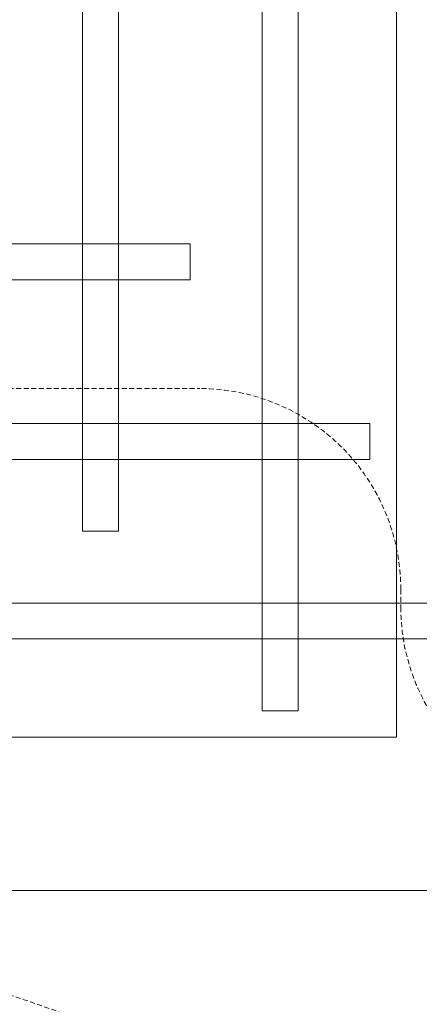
# Model space of a CAD drawing. Header units: millimetres. Extents: x -750 to 72845, y -24282 to 18874.
# Tile 37 of 154: x 4157 to 4355, y 11033 to 11523. Entities that reach past the tile are written whole.
import ezdxf

# ---------------------------------------------------------------- set-up
doc = ezdxf.new("R2010")
doc.units = ezdxf.units.MM
doc.header["$MEASUREMENT"] = 0
doc.linetypes.add('HIDDENX2', pattern=[0.75, 0.5, -0.25])
doc.layers.get('0').update_dxf_attribs({"lineweight": 5})
for name, color, linetype, lineweight in [('IRISH HOUSE_FF46_HYD AIRPORT_HVAC DUCTING LAYOUT 3$0$Ceiling', 14, 'Continuous', 9), ('M-MEP-ELLG-CABLE', 146, 'HIDDENX2', 20), ('M-MEP-ELPR-EQUIP', 6, 'Continuous', 20)]:
    doc.layers.add(name, color=color, linetype=linetype, lineweight=lineweight)
doc.layers.add('IRISH HOUSE_FF46_HYD AIRPORT_HVAC DUCTING LAYOUT 3$0$RCP LAYOUT', color=8, linetype='Continuous')

# ---------------------------------------------------------------- blocks, each defined once
blk = doc.blocks.new('IRISH HOUSE_FF46_HYD AIRPORT_HVAC DUCTING LAYOUT 3$0$IRISH HOUSE-RCP LAYOUT')
at = {"color": 8, "lineweight": 0, "ltscale": 0.25}
for p, q in [((3996.91, 1994.42), (3996.91, 3132.93)), ((3037.03, 1994.42), (3996.91, 1994.42)), ((2960.83, 1918.22), (4073.11, 1918.22)), ((2960.83, 1918.22), (4073.11, 1918.22))]:
    blk.add_line(p, q, dxfattribs=at)
at = {"layer": 'IRISH HOUSE_FF46_HYD AIRPORT_HVAC DUCTING LAYOUT 3$0$Ceiling', "color": 8, "lineweight": 0, "ltscale": 0.25}
for p, q in [((3930.12, 3119.76), (3930.12, 2007.58)), ((3948, 2007.58), (3948, 3119.76)), ((3840.76, 3030.4), (3840.76, 2096.94)), ((3858.63, 2096.94), (3858.63, 3030.4)), ((3139.51, 2239.92), (3894.24, 2239.92)), ((3894.24, 2239.92), (3894.24, 2222.05)), ((3894.24, 2222.05), (3139.51, 2222.05)), ((3050.19, 2150.56), (3983.65, 2150.56)), ((3983.65, 2150.56), (3983.65, 2132.69)), ((3983.65, 2132.69), (3050.19, 2132.69)), ((3840.76, 2096.94), (3858.63, 2096.94)), ((2960.83, 2061.2), (4073.11, 2061.2)), ((4073.11, 2043.33), (2960.83, 2043.33)), ((3930.12, 2007.58), (3948, 2007.58))]:
    blk.add_line(p, q, dxfattribs=at)
blk = doc.blocks.new('IRISH HOUSE_FF46_HYD AIRPORT_HVAC DUCTING LAYOUT 3')
at = {"layer": 'IRISH HOUSE_FF46_HYD AIRPORT_HVAC DUCTING LAYOUT 3$0$RCP LAYOUT', "lineweight": 0}
blk.add_blockref('IRISH HOUSE_FF46_HYD AIRPORT_HVAC DUCTING LAYOUT 3$0$IRISH HOUSE-RCP LAYOUT', (0, 0), dxfattribs=at)

msp = doc.modelspace()

# ---------------------------------------------------------------- linework, layer by layer
at = {"layer": 'M-MEP-ELLG-CABLE', "color": 5, "ltscale": 5, "elevation": 1}
msp.add_lwpolyline([(5169, 8864.66), (5169, 10446.35, 0.414214), (5069, 10546.35), (2865.19, 10546.35, 0.198351), (2794.63, 10517.21), (2752.88, 10475.64), (2711.31, 10517.53, -0.197928), (2682.28, 10587.97), (2682.28, 11239.67, -0.414214), (2782.28, 11339.67), (4246.03, 11339.67, -0.414214), (4346.03, 11239.67), (4346.03, 11230.87, 0.197928), (4375.05, 11160.42), (4416.62, 11118.53), (4458.2, 11159.93, 0.199474), (4487.64, 11230.79), (4487.64, 11239.24, -0.414214), (4587.64, 11339.24), (5254.18, 11339.24, 0.412724), (5354.18, 11438.74), (5362.99, 13170.43, 0.415705)], format="xyb", dxfattribs=at)
at = {"layer": 'M-MEP-ELLG-CABLE', "color": 1, "ltscale": 5, "elevation": 1}
msp.add_lwpolyline([(1643.62, 6613.76, -0.393119), (2198.11, 7257.4, 0.351512), (3304.75, 7256.65, 0.367873), (4416.62, 7256.65, 0.57746), (4971.2, 7900.3, -0.229868), (3862.04, 7900.3, -0.205322), (3307.46, 8543.82, -0.665275), (2752.88, 9188.34, 0.339178), (3862.04, 9187.59, 0.339854), (4971.2, 9187.59, 0.697637), (4417.02, 9830.49, -0.350709), (3307.86, 9831.24, -0.698185), (3862.04, 10474.89, 0.354131), (4971.2, 10474.89, 0.258947), (3307.49, 11118.47, -0.350584), (2198.11, 11119.28)], format="xyb", dxfattribs=at)

# ---------------------------------------------------------------- block references
at = {"layer": 'M-MEP-ELPR-EQUIP'}
msp.add_blockref('IRISH HOUSE_FF46_HYD AIRPORT_HVAC DUCTING LAYOUT 3', (347.03, 9171.69), dxfattribs=at)

doc.saveas('drawing.dxf')
